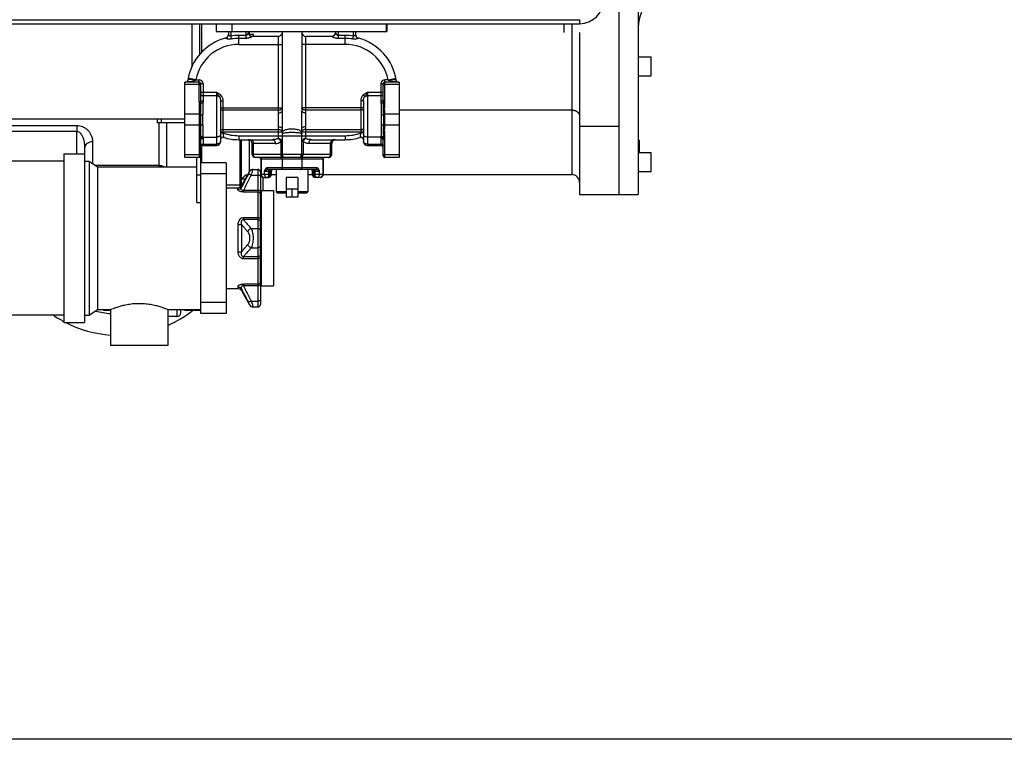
# Model space of a CAD drawing. Header units: millimetres. Extents: x -1960 to 5860, y -1328 to 4132.
# Tile 8 of 32: x 191 to 1430, y -1328 to -422. Entities that reach past the tile are written whole.
import ezdxf

# ---------------------------------------------------------------- set-up
doc = ezdxf.new("R2010")
doc.units = ezdxf.units.MM
doc.layers.add('02___PRT_ALL_AXES', color=7, linetype='Continuous')
doc.layers.add('3_ALL_AXES', color=7, linetype='Continuous')

msp = doc.modelspace()

# ---------------------------------------------------------------- linework, layer by layer
at = {"color": 7, "linetype": 'Continuous'}
for p, q in [((969.5, -308.9), (969.5, -642.4)), ((945.5, -642.4), (945.5, -317.4)), ((-744.4, -422.4), (895.6, -422.4)), ((-744.4, -427.4), (895.6, -427.4)), ((407.6, -481.2), (407.6, -427.4)), ((417.6, -465.7), (417.6, -427.4)), ((419.6, -427.4), (419.6, -463.6)), ((437.9, -427.4), (437.9, -437.4)), ((457.9, -427.4), (457.9, -437.4)), ((651.9, -427.4), (651.9, -437.4)), ((652.9, -427.4), (652.9, -437.4)), ((885.6, -427.4), (885.6, -617.4)), ((895.6, -422.4), (895.6, -427.4)), ((437.9, -437.4), (652.9, -437.4)), ((449.7, -445.7), (449.7, -445.6)), ((453.4, -437.4), (453.4, -440.9)), ((456.4, -437.4), (456.4, -443)), ((456.4, -443), (457, -446.6)), ((475.4, -442.2), (466.4, -442.2)), ((466.4, -453.4), (466.4, -442.2)), ((475.4, -445.9), (466.4, -445.9)), ((475.4, -437.4), (475.4, -445.9)), ((478.4, -437.4), (478.4, -438.5)), ((479.6, -437.4), (479.6, -440.4)), ((515.9, -443.4), (483.4, -443.4)), ((483.4, -443.4), (483.4, -443.5)), ((515.9, -443.4), (515.9, -539.7)), ((520.9, -437.4), (520.9, -537.5)), ((545.9, -437.4), (545.9, -537.5)), ((550.9, -539.7), (550.9, -443.4)), ((583.4, -443.4), (550.9, -443.4)), ((583.4, -443.5), (583.4, -443.4)), ((588.4, -437.4), (588.4, -438.5)), ((591.4, -437.4), (591.4, -442.2)), ((600.4, -442.2), (591.4, -442.2)), ((591.4, -442.2), (591.4, -445.9)), ((600.4, -445.9), (591.4, -445.9)), ((600.4, -453.4), (600.4, -442.2)), ((610.4, -443), (609.8, -446.6)), ((610.4, -437.4), (610.4, -443)), ((613.4, -437.4), (613.4, -440.9)), ((617.1, -445.6), (617.1, -445.7)), ((895.6, -438.4), (895.6, -642.4)), ((466.4, -453.4), (520.9, -453.4)), ((600.4, -453.4), (545.9, -453.4)), ((398.4, -595.9), (398.4, -500.9)), ((416.4, -500.9), (398.4, -500.9)), ((416.4, -504.1), (398.4, -504.1)), ((412.4, -497.9), (402.6, -496)), ((412.4, -497.9), (416.4, -497.9)), ((416.4, -525.5), (416.4, -497.9)), ((418.4, -502.9), (421.4, -502.9)), ((418.4, -502.9), (418.4, -523.3)), ((421.4, -502.9), (421.4, -525.3)), ((645.4, -502.9), (648.4, -502.9)), ((645.4, -502.9), (645.4, -525.3)), ((648.4, -523.3), (648.4, -502.9)), ((650.4, -525.5), (650.4, -497.9)), ((654.4, -497.9), (650.4, -497.9)), ((668.4, -500.9), (650.4, -500.9)), ((668.4, -504.1), (650.4, -504.1)), ((654.4, -497.9), (664.2, -496)), ((668.4, -500.9), (668.4, -595.9)), ((418.4, -513.7), (438.4, -513.7)), ((438.4, -518.1), (421.4, -518.1)), ((438.4, -513.7), (438.4, -580.9)), ((441.7, -519.1), (443.7, -517.2)), ((625.1, -519.1), (623.1, -517.2)), ((628.4, -513.7), (628.4, -580.9)), ((628.4, -513.7), (648.4, -513.7)), ((645.4, -518.1), (628.4, -518.1)), ((443.4, -524.4), (443.4, -575.9)), ((443.4, -524.4), (446.4, -524.4)), ((446.4, -524.4), (446.4, -564.9)), ((620.4, -564.9), (620.4, -524.4)), ((623.4, -524.4), (620.4, -524.4)), ((623.4, -524.4), (623.4, -575.9)), ((416.5, -541.4), (398.4, -541.4)), ((443.4, -533.4), (520.9, -533.4)), ((515.9, -536.4), (446.4, -536.4)), ((623.4, -533.4), (545.9, -533.4)), ((620.4, -536.4), (550.9, -536.4)), ((668.4, -541.4), (650.3, -541.4)), ((668.4, -535.9), (885.6, -535.9)), ((262.6, -556), (32.6, -556)), ((398.4, -547.4), (72.6, -547.4)), ((262.6, -556), (262.6, -563.1)), ((363.6, -547.4), (363.6, -552.4)), ((398.4, -552.4), (363.6, -552.4)), ((365.6, -552.4), (365.6, -607.4)), ((368.6, -547.4), (368.6, -552.4)), ((375.6, -552.4), (375.6, -607.4)), ((416.5, -555.3), (398.4, -555.3)), ((515.9, -557.1), (515.9, -571.9)), ((550.9, -571.9), (550.9, -557.1)), ((668.4, -555.3), (650.3, -555.3)), ((895.6, -556.5), (945.5, -556.5)), ((262.6, -563.1), (32.6, -563.1)), ((262.6, -591.4), (262.6, -563.1)), ((421.4, -570.2), (438.4, -570.2)), ((443.4, -563.4), (520.9, -563.4)), ((443.4, -564.9), (446.4, -564.9)), ((446.4, -560.4), (515.9, -560.4)), ((466.4, -568.4), (600.4, -568.4)), ((466.4, -568.4), (466.4, -573.4)), ((520.9, -559.3), (520.9, -591.9)), ((545.9, -591.9), (545.9, -559.3)), ((545.9, -563.4), (623.4, -563.4)), ((550.9, -560.4), (620.4, -560.4)), ((600.4, -568.4), (600.4, -573.4)), ((623.4, -564.9), (620.4, -564.9)), ((645.4, -570.2), (628.4, -570.2)), ((282.6, -603.5), (282.6, -576)), ((416.4, -571.2), (416.4, -595.9)), ((418.4, -573.6), (418.4, -593.9)), ((419.6, -581.5), (419.6, -602.4)), ((421.4, -571.7), (421.4, -580.9)), ((421.4, -579), (438.4, -579)), ((421.4, -580.9), (438.4, -580.9)), ((466.4, -573.4), (508.8, -573.4)), ((467.6, -573.4), (467.6, -633.3)), ((469.6, -573.4), (469.6, -631.6)), ((479.6, -573.4), (479.6, -614.3)), ((512.4, -578.4), (483.4, -578.4)), ((483.4, -591.9), (483.4, -578.4)), ((484.9, -591.9), (484.9, -578.4)), ((520.9, -575.4), (519.4, -575.4)), ((519.4, -575.4), (519.4, -591.9)), ((547.4, -575.4), (547.4, -591.9)), ((583.4, -578.4), (554.4, -578.4)), ((558, -573.4), (600.4, -573.4)), ((581.9, -591.9), (581.9, -578.4)), ((583.4, -591.9), (583.4, -578.4)), ((628.4, -579), (645.4, -579)), ((628.4, -580.9), (645.4, -580.9)), ((645.4, -571.7), (645.4, -580.9)), ((648.4, -593.9), (648.4, -573.6)), ((650.4, -595.9), (650.4, -571.2)), ((970.5, -574), (970.5, -589.5)), ((272.6, -600.5), (272.6, -583.1)), ((416.4, -592.6), (398.4, -592.6)), ((418.6, -792.4), (418.6, -582.9)), ((583.4, -591.9), (483.4, -591.9)), ((668.4, -592.6), (650.4, -592.6)), ((285.9, -605.7), (365.6, -605.7)), ((288.5, -607.4), (288.5, -787.4)), ((288.5, -607.4), (413.6, -607.4)), ((416.4, -595.9), (398.4, -595.9)), ((413.6, -652.4), (413.6, -595.9)), ((450.6, -602.4), (418.6, -602.4)), ((450.6, -602.4), (450.6, -792.4)), ((579.4, -595.9), (487.4, -595.9)), ((572.8, -597.9), (494, -597.9)), ((494, -597.9), (494, -616.9)), ((494.7, -597.9), (494.7, -616.9)), ((521.1, -597.9), (521.1, -608.9)), ((545.7, -597.9), (545.7, -608.9)), ((572.1, -597.9), (572.1, -616.9)), ((572.8, -597.9), (572.8, -616.9)), ((668.4, -595.9), (650.4, -595.9)), ((413.6, -617.7), (418.6, -617.7)), ((450.6, -616.4), (418.6, -616.4)), ((469.7, -631.4), (480.1, -613.4)), ((482.1, -617.9), (490.6, -617.9)), ((484.5, -610.9), (490.6, -610.9)), ((490.6, -610.9), (490.6, -783.9)), ((493.6, -613.9), (493.6, -640.5)), ((493.6, -617.4), (494, -617.4)), ((494, -616.9), (507.7, -616.9)), ((498.7, -612.9), (507.7, -612.9)), ((498.7, -616.9), (498.7, -612.9)), ((564.8, -608.9), (502, -608.9)), ((513.4, -610.9), (503.6, -610.9)), ((504.3, -616.9), (504.3, -612.9)), ((506, -616.9), (506, -612.9)), ((507.6, -617.4), (513.4, -617.4)), ((507.7, -616.9), (507.7, -612.9)), ((507.9, -612), (507.9, -612)), ((508.6, -611), (508.6, -610.9)), ((563.2, -610.9), (553.4, -610.9)), ((553.4, -617.4), (559.2, -617.4)), ((558.1, -610.9), (558.2, -611)), ((558.2, -611), (558.6, -611.3)), ((558.6, -611.3), (558.9, -612)), ((558.9, -612), (558.9, -612)), ((559.1, -612.9), (568.1, -612.9)), ((559.1, -616.9), (559.1, -612.9)), ((559.1, -616.9), (572.8, -616.9)), ((560.9, -616.9), (560.9, -612.9)), ((562.5, -616.9), (562.5, -612.9)), ((568.1, -616.9), (568.1, -612.9)), ((572.7, -617.4), (885.6, -617.4)), ((450.6, -630.4), (467.6, -630.4)), ((469.7, -633.8), (469.7, -631.4)), ((496.6, -620.6), (496.6, -637.4)), ((498, -620.9), (503.7, -620.9)), ((525.9, -620.9), (525.9, -645.9)), ((540.9, -620.9), (525.9, -620.9)), ((540.9, -620.9), (540.9, -645.9)), ((568.8, -620.9), (563.1, -620.9)), ((465.4, -636.2), (465.4, -633.9)), ((490.6, -637.2), (472.5, -637.2)), ((472.5, -637.2), (472.5, -639.3)), ((490.6, -639.3), (472.5, -639.3)), ((493.6, -641.4), (493.5, -641.7)), ((493.5, -641.7), (493.5, -672.8)), ((494.6, -641.9), (494.5, -642.2)), ((494.5, -642.2), (494.5, -642.5)), ((494.5, -642.5), (494.5, -673.2)), ((494.6, -637.4), (494.6, -641.5)), ((525.9, -638.9), (513.4, -638.9)), ((515.4, -640.9), (513.4, -638.9)), ((525.9, -640.9), (515.4, -640.9)), ((540.9, -635.9), (525.9, -635.9)), ((533.4, -635.9), (533.4, -645.9)), ((553.4, -638.9), (540.9, -638.9)), ((551.4, -640.9), (540.9, -640.9)), ((551.4, -640.9), (553.4, -638.9)), ((895.6, -642.4), (945.5, -642.4)), ((413.6, -652.4), (418.6, -652.4)), ((540.9, -645.9), (525.9, -645.9)), ((465.4, -680.5), (465.4, -714.3)), ((469.7, -679.8), (469.7, -715)), ((490.6, -671.8), (472.5, -671.8)), ((472.5, -671.8), (472.5, -674.1)), ((490.6, -674.1), (472.5, -674.1)), ((493.5, -672.8), (493.6, -674.1)), ((493.6, -719.6), (493.6, -675.2)), ((494.1, -675.5), (494.6, -675.6)), ((494.5, -673.2), (494.5, -673.8)), ((494.6, -675.6), (494.6, -719.2)), ((482.1, -685.3), (490.6, -685.3)), ((482.1, -709.5), (490.6, -709.5)), ((472.5, -720.6), (490.6, -720.6)), ((472.5, -723), (472.5, -720.6)), ((472.5, -723), (490.6, -723)), ((493.5, -721.9), (493.5, -753.1)), ((493.6, -719.6), (493.6, -720.5)), ((493.6, -720.5), (493.6, -721.2)), ((494.1, -719.2), (494.6, -719.2)), ((494.5, -721.6), (494.5, -752.3)), ((490.6, -755.5), (472.5, -755.5)), ((472.5, -755.5), (472.5, -757.6)), ((493.6, -753.9), (493.6, -754.2)), ((493.6, -754.2), (493.6, -780.9)), ((494.6, -753.1), (494.6, -753.3)), ((494.6, -753.3), (494.6, -757.4)), ((465.4, -758.6), (465.4, -760.9)), ((469.7, -761), (469.7, -763.4)), ((469.7, -763.4), (480.1, -781.4)), ((490.6, -757.6), (472.5, -757.6)), ((450.6, -778.4), (418.6, -778.4)), ((482.1, -776.9), (490.6, -776.9)), ((288.5, -787.4), (305.1, -787.4)), ((296.6, -788.4), (296.6, -787.4)), ((377.1, -787.4), (418.6, -787.4)), ((388.6, -787.4), (388.6, -796)), ((393.6, -791), (393.6, -787.4)), ((400.1, -787.4), (400.1, -788.4)), ((450.6, -792.4), (418.6, -792.4)), ((484.5, -783.9), (490.6, -783.9)), ((388.6, -796), (377.1, -796)), ((5860, -1328.2), (-1960, -1328.2))]:
    msp.add_line(p, q, dxfattribs=at)
at = {"color": 2, "linetype": 'Continuous'}
msp.add_line((970.5, -574), (969.5, -574), dxfattribs=at)
at = {"color": 7, "linetype": 'Continuous'}
for points in [[(507.9, -612), (508.2, -611.3), (508.6, -611)], [(493.6, -640.5), (493.6, -640.8), (493.6, -641.4)], [(494.6, -641.5), (494.6, -641.7), (494.6, -641.9)], [(493.5, -672.8), (493.7, -673), (494.1, -673.2), (494.5, -673.2)], [(493.6, -675.2), (493.7, -675.4), (494.1, -675.5)], [(493.5, -721.9), (493.7, -721.7), (494.1, -721.6), (494.5, -721.6)], [(493.6, -719.5), (493.7, -719.3), (494.1, -719.2)], [(493.5, -753.1), (493.6, -753.4), (493.6, -753.9)], [(494.5, -752.3), (494.5, -752.6), (494.6, -752.8), (494.6, -753.1)]]:
    msp.add_lwpolyline(points, dxfattribs=at)
for centre, radius, start, end in [((1019.5, -432.4), 50, 90, 180), ((895.6, -397.4), 30, 270, 0), ((466.4, -508.4), 65, 104.9006, 171.1173), ((448.4, -440.7), 5, 284.8984, 358.4247), ((466.4, -508.4), 66.2, 90, 98.6907), ((466.4, -508.4), 62.5, 90, 98.6908), ((483.4, -438.4), 5, 181.5218, 270), ((515.9, -438.4), 5, 270, 342.0001), ((550.9, -438.4), 5, 180, 270), ((583.4, -438.4), 5, 270, 358.4782), ((600.4, -508.4), 66.2, 81.3094, 90), ((600.4, -508.4), 62.5, 81.3092, 90), ((618.4, -440.7), 5, 181.5741, 255.0994), ((600.4, -508.4), 65, 8.8827, 75.0994), ((466.4, -508.4), 55, 90, 168.9942), ((600.4, -508.4), 55, 11.0058, 90), ((399.2, -497.9), 3, 276.0932, 351.1173), ((416.4, -502.9), 5, 0, 90), ((416.4, -502.9), 2, 0, 90), ((650.4, -502.9), 5, 90, 180), ((650.4, -502.9), 2, 90, 180), ((667.6, -497.9), 3, 188.8827, 263.8783), ((244.4, -548.4), 176.8, 357.9848, 2.0155), ((822.4, -548.4), 176.8, 177.9845, 182.0151), ((378.7, -572.5), 42.7, 3.1672, 4.5708), ((390, -571.7), 31.4, 359.9904, 2.8566), ((466.4, -508.4), 60, 250.529, 270), ((534.6, -568.4), 13.7, 170.6085, 175.889), ((525.9, -568.4), 5, 157.9819, 180), ((534.9, -568.4), 14, 175.881, 180.0017), ((534, -568.2), 13.1, 163.9299, 170.6271), ((540.9, -568.4), 5, 0, 22.02), ((532.1, -568.4), 13.8, 4.077, 6.5572), ((531.9, -568.4), 14, 359.9983, 4.076), ((600.4, -508.4), 60, 270, 289.471), ((688.1, -572.5), 42.7, 175.4291, 176.8329), ((676.9, -571.7), 31.5, 177.1443, 180.0087), ((277.6, -574.5), 140.8, 1.0772, 1.5734), ((325.9, -573.6), 92.5, 359.9985, 1.0535), ((421.4, -583.9), 3, 90, 180), ((438.4, -575.9), 5, 270, 0), ((446.4, -573.4), 3, 72.8909, 180), ((466.4, -508.4), 65, 252.8954, 270), ((478.4, -578.4), 5, 0, 90), ((512.4, -568.4), 10, 269.9995, 315.005), ((588.4, -578.4), 5, 90, 180), ((600.4, -508.4), 65, 270, 287.1046), ((620.4, -573.4), 3, 359.9942, 107.1063), ((628.4, -575.9), 5, 180, 270), ((645.4, -583.9), 3, 0, 90), ((789.2, -574.5), 140.8, 178.4265, 178.9228), ((740.9, -573.6), 92.5, 178.9465, 180.0015), ((416.4, -593.9), 2, 270, 0), ((487.4, -591.9), 4, 180, 270), ((524.9, -591.9), 4, 180, 270), ((541.9, -591.9), 4, 270, 0), ((579.4, -591.9), 4, 270, 0), ((650.4, -593.9), 2, 180, 270), ((492, -597.9), 2, 0, 67.5002), ((574.8, -597.9), 2, 112.4998, 180), ((479.6, -627.4), 10, 100.6872, 153.2498), ((484.5, -615.9), 5, 90, 150), ((490.6, -613.9), 3, 359.9958, 90), ((498, -616.9), 3.99, 179.9919, 186.4649), ((498, -616.9), 4, 186.4622, 270), ((503.7, -616.9), 4, 270.0002, 359.9996), ((509.7, -612.9), 2, 152.3265, 180), ((560.3, -611.3), 1.5, 203.3422, 207.5434), ((557.1, -612.9), 2, 0, 27.5837), ((563.1, -616.9), 4, 179.9995, 270.0002), ((568.8, -616.9), 4, 270.0002, 359.9996), ((885.6, -627.4), 10, 0, 90), ((465.4, -628.9), 5, 270, 329.9978), ((494.6, -636.4), 1, 209.9985, 270), ((486.3, -674.6), 8.23, 355.8233, 357.2063), ((487.7, -674.7), 6.82, 352.7787, 355.8621), ((512.5, -721.2), 18.9, 179.9612, 181.11), ((507.4, -721.3), 13.9, 181.1143, 182.5901), ((465.4, -765.9), 5, 30.0016, 90), ((494.6, -758.4), 1, 90, 150.0015), ((490.6, -780.9), 3, 270, 0.0042), ((316.6, -669.9), 123, 255.7318, 264.6241), ((388.6, -791), 5, 270, 0), ((400.1, -783.4), 5, 233.768, 270), ((484.5, -778.9), 5, 210, 270)]:
    msp.add_arc(centre, radius, start, end, dxfattribs=at)
msp.add_ellipse((885.6, -438.4), major_axis=(0, 78.7), ratio=0.126999, start_param=1.43002, end_param=1.570796, dxfattribs=at)
for points, start_tangent, end_tangent in [([(453.4, -440.9), (453.1, -442.5), (452.4, -443.9), (451.2, -445), (449.7, -445.7)], (0.000001, -1), (-0.967452, -0.253053)), ([(457, -446.6), (455.6, -446.8), (454.2, -446.8), (452.8, -446.7), (451.5, -446.4), (450.4, -446.1), (449.7, -445.7)], (-0.988618, -0.150448), (0.097761, 0.99521)), ([(456.4, -443), (455.9, -443.1), (455.3, -443), (454.7, -442.7), (454.2, -442.2), (453.7, -441.6), (453.4, -440.9)], (-0.926028, -0.377456), (0.000181, 1)), ([(478.3, -438.9), (478.1, -439.4), (477.7, -440.2), (477.2, -441), (476.6, -441.7), (476, -442.1), (475.4, -442.2)], (-0.292743, -0.956191), (-0.999999, -0.001431)), ([(483.4, -443.5), (482.6, -444.1), (481.5, -444.6), (480.1, -445.1), (478.5, -445.6), (476.9, -445.8), (475.4, -445.9)], (-0.000412, -1), (-0.999999, -0.001317)), ([(478.4, -438.5), (478.3, -438.9)], (-0.000117, -1), (-0.292743, -0.956191)), ([(478.4, -438.5), (478.7, -440), (479.4, -441.4), (480.5, -442.5), (481.9, -443.2), (483.4, -443.5)], (0, -1), (1, 0.000002)), ([(588.4, -438.5), (588.2, -440), (587.5, -441.4), (586.3, -442.5), (585, -443.2), (583.4, -443.5)], (0, -1), (-1, 0)), ([(591.4, -445.9), (590.1, -445.9), (588.8, -445.7), (587.4, -445.4), (586.1, -444.9), (584.9, -444.4), (584.1, -444), (583.4, -443.5)], (-1, 0.000477), (-0.0002, 1)), ([(591.4, -442.2), (590.9, -442.1), (590.4, -441.8), (589.9, -441.3), (589.4, -440.7), (589, -440), (588.7, -439.3), (588.4, -438.5)], (-1, 0.000537), (-0.000143, 1)), ([(617.1, -445.7), (616.4, -446.1), (615.3, -446.4), (614, -446.7), (612.6, -446.8), (611.2, -446.8), (609.8, -446.6)], (0.096177, -0.995364), (-0.988646, 0.150262)), ([(613.3, -441.2), (613.1, -441.6), (612.6, -442.2), (612.1, -442.7), (611.5, -443), (611, -443.1), (610.4, -443)], (-0.375326, -0.926893), (-0.926455, 0.376406)), ([(613.4, -440.9), (613.3, -441.2)], (0.000038, -1), (-0.375326, -0.926893)), ([(613.4, -440.9), (613.7, -442.5), (614.4, -443.9), (615.6, -445), (617.1, -445.7)], (0, -1), (0.967452, -0.253055)), ([(412.1, -498.3), (411.7, -498.7), (411.2, -499), (410.6, -499.3), (409.8, -499.6), (408.9, -499.9), (407.9, -500.1), (406.8, -500.3), (405.5, -500.5), (404.2, -500.7), (402.7, -500.8), (401, -500.8), (399.5, -500.9)], (-0.535439, -0.844574), (-0.999981, -0.00609)), ([(412.1, -498.3), (408.3, -497.9), (405.2, -497.7), (403, -497.9), (402.4, -498.1), (402.2, -498.3)], (-0.988561, 0.15082), (-0.155066, -0.987904)), ([(412.4, -497.9), (412.1, -498.3)], (-0.643886, -0.765122), (-0.561323, -0.827597)), ([(418.4, -504.8), (417.8, -504.3), (417.2, -504.2), (416.4, -504.1)], (0, 1), (-1, 0)), ([(648.4, -504.8), (649, -504.3), (649.6, -504.2), (650.4, -504.1)], (0, 1), (1, 0)), ([(654.7, -498.3), (654.4, -497.9)], (-0.561282, 0.827625), (-0.643045, 0.765828)), ([(654.7, -498.3), (658.5, -497.9), (661.7, -497.7), (663.8, -497.9), (664.4, -498.1), (664.6, -498.3)], (0.988562, 0.150818), (0.154761, -0.987952)), ([(667.3, -500.9), (665.6, -500.8), (663.9, -500.8), (662.3, -500.6), (660.8, -500.4), (659.5, -500.2), (658.3, -500), (657.3, -499.7), (656.4, -499.4), (655.7, -499.1), (655.1, -498.7), (654.7, -498.3)], (-0.999981, 0.006229), (-0.521168, 0.853454)), ([(418.4, -515.5), (418.6, -516.3), (419, -517), (419.6, -517.6), (420.5, -517.9), (421.4, -518.1)], (0, -1), (1, 0)), ([(438.4, -513.7), (439.2, -515.4), (440.1, -516.9), (441, -518.1), (441.7, -519.1)], (0.413709, -0.910409), (0.580786, -0.814057)), ([(438.4, -513.7), (439.7, -514.4), (441.2, -515.2), (442.5, -516.2), (443.7, -517.2)], (0.894577, -0.446914), (0.700446, -0.713706)), ([(438.4, -518.1), (439.6, -518.2), (440.7, -518.6), (441.7, -519.1)], (1, 0), (0.794719, -0.606977)), ([(441.7, -519.1), (442.4, -520.1), (442.9, -521.3), (443.3, -522.7), (443.4, -524.4)], (0.657602, -0.753366), (-0.000004, -1)), ([(443.7, -517.2), (444.8, -518.6), (445.6, -520.2), (446.2, -522.2), (446.4, -524.4)], (0.700605, -0.713549), (-0.000028, -1)), ([(620.4, -524.4), (620.6, -522.2), (621.2, -520.2), (622, -518.6), (623.1, -517.2)], (-0.000034, 1), (0.700605, 0.713549)), ([(623.1, -517.2), (624.3, -516.2), (625.6, -515.2), (627, -514.4), (628.4, -513.7)], (0.700449, 0.713702), (0.894501, 0.447067)), ([(623.4, -524.4), (623.5, -522.7), (623.9, -521.3), (624.4, -520.1), (625.1, -519.1)], (-0.000005, 1), (0.657603, 0.753365)), ([(625.1, -519.1), (625.8, -518.2), (626.7, -516.9), (627.5, -515.4), (628.4, -513.7)], (0.580873, 0.813994), (0.410154, 0.912016)), ([(625.1, -519.1), (626.1, -518.6), (627.2, -518.2), (628.4, -518.1)], (0.794719, 0.606977), (1, 0)), ([(645.4, -518.1), (646.3, -517.9), (647.2, -517.6), (647.8, -517), (648.3, -516.3), (648.4, -515.5)], (1, 0), (0, 1)), ([(418.4, -526.1), (417.7, -525.7), (417.1, -525.6), (416.4, -525.5)], (-0.521598, 0.853192), (-1, 0)), ([(416.4, -525.5), (416.4, -527.5), (416.5, -529.5), (416.6, -531.5), (416.7, -533.6), (416.7, -536), (416.6, -538.6), (416.5, -541.4)], (0.000057, -1), (-0.044939, -0.99899)), ([(418.4, -526.1), (418.4, -530), (418.4, -533.4), (418.4, -536.5), (418.4, -539.3), (418.4, -541.9)], (-0.02548, -0.999675), (-0.013259, -0.999912)), ([(418.4, -523.3), (418.4, -524.2), (418.4, -525.1), (418.4, -526.1)], (0, -1), (-0.027106, -0.999633)), ([(418.4, -523.3), (418.6, -524.1), (419.3, -524.7), (420.3, -525.1), (421.4, -525.3)], (0, -1), (1, 0)), ([(418.4, -526.1), (418.7, -526.7), (419.4, -527.2), (420.3, -527.5), (421.3, -527.6)], (0.320935, -0.947101), (0.998893, -0.047051)), ([(421.3, -527.6), (421.1, -530.9), (421, -534), (421, -537), (421.1, -539.7), (421.1, -542.2)], (-0.078781, -0.996892), (0.034517, -0.999404)), ([(421.4, -525.3), (421.4, -526), (421.4, -526.8), (421.3, -527.6)], (0.000003, -1), (-0.078605, -0.996906)), ([(645.4, -525.3), (646.6, -525.1), (647.5, -524.7), (648.2, -524.1), (648.4, -523.3)], (1, 0), (0, 1)), ([(645.4, -525.3), (645.4, -525.8), (645.4, -526.3), (645.5, -526.8), (645.5, -527.3), (645.5, -527.6)], (0.000005, -1), (0.078599, -0.996906)), ([(645.5, -527.6), (646.5, -527.5), (647.4, -527.2), (648.1, -526.7), (648.4, -526.1)], (0.998892, 0.047069), (0.320931, 0.947103)), ([(645.5, -527.6), (645.6, -528.7), (645.6, -529.8), (645.7, -531), (645.7, -532.4), (645.8, -534), (645.8, -535.7), (645.8, -537.7), (645.7, -539.8), (645.7, -542.2)], (0.078614, -0.996905), (-0.034518, -0.999404)), ([(648.4, -523.3), (648.4, -524), (648.4, -524.6), (648.4, -525.1), (648.4, -525.6), (648.4, -526.1)], (0.000001, -1), (0.027105, -0.999633)), ([(648.4, -526.1), (649.1, -525.7), (649.7, -525.6), (650.4, -525.5)], (0.521599, 0.853191), (1, 0)), ([(648.4, -526.1), (648.5, -527.3), (648.5, -528.6), (648.4, -530.1), (648.4, -531.6), (648.4, -533.3), (648.4, -535.2), (648.4, -537.2), (648.4, -539.5), (648.5, -541.9)], (0.025399, -0.999677), (0.013255, -0.999912)), ([(650.3, -541.4), (650.2, -538.6), (650.1, -536), (650.1, -533.6), (650.2, -531.4), (650.3, -529.4), (650.4, -527.5), (650.4, -525.5)], (-0.044928, 0.99899), (0.000005, 1)), ([(416.5, -541.4), (416.4, -544.8), (416.4, -548.4), (416.4, -551.9), (416.5, -555.3)], (-0.040833, -0.999166), (0.040821, -0.999166)), ([(418.4, -541.9), (417.9, -541.7), (417.3, -541.5), (416.5, -541.4)], (-0.749545, 0.661953), (-0.999215, 0.039619)), ([(418.4, -541.9), (418.3, -546.2), (418.3, -550.6), (418.4, -554.8)], (-0.012584, -0.999921), (0.012554, -0.999921)), ([(418.4, -541.9), (419, -542.1), (420, -542.2), (421.1, -542.2)], (0.929074, -0.369894), (0.999531, 0.030626)), ([(443.4, -534.6), (443.6, -535.1), (444, -535.6), (444.6, -536), (445.5, -536.3), (446.4, -536.4)], (0, -1), (1, 0)), ([(515.9, -536.4), (517.4, -536.2), (518.8, -535.8), (519.9, -535.1), (520.7, -534.3), (520.9, -533.4)], (1, 0), (0, 1)), ([(515.9, -539.7), (517.5, -539.6), (518.8, -539.2), (519.9, -538.8), (520.7, -538.2), (520.9, -537.5)], (1, -0.000011), (0, 1)), ([(515.9, -539.7), (516, -543), (516.1, -546.6), (516.1, -550.2), (516, -553.7), (515.9, -557.1)], (-0.000172, -1), (0.000173, -1)), ([(520.9, -537.5), (521, -541.7), (521, -546.1), (521, -550.6), (521, -555.1), (520.9, -559.3)], (-0.000022, -1), (0.000022, -1)), ([(545.9, -559.3), (545.8, -554), (545.8, -548.4), (545.8, -542.8), (545.9, -537.5)], (-0.000015, 1), (0.000016, 1)), ([(550.9, -536.4), (549.4, -536.2), (548, -535.8), (546.9, -535.1), (546.2, -534.3), (545.9, -533.4)], (-1, 0), (0, 1)), ([(550.9, -539.7), (549.4, -539.6), (548, -539.2), (546.9, -538.8), (546.2, -538.2), (545.9, -537.5)], (-1, 0), (0, 1)), ([(550.9, -557.1), (550.8, -552.9), (550.7, -548.4), (550.8, -543.9), (550.9, -539.7)], (-0.000038, 1), (0.000038, 1)), ([(623.4, -534.6), (623.3, -535.1), (622.8, -535.6), (622.2, -536), (621.3, -536.3), (620.4, -536.4)], (0, -1), (-1, 0)), ([(645.7, -542.2), (646.8, -542.2), (647.8, -542.1), (648.5, -541.9)], (0.999531, -0.030619), (0.929084, 0.369869)), ([(648.5, -541.9), (648.9, -541.7), (649.5, -541.5), (650.3, -541.4)], (0.749543, 0.661955), (0.999216, 0.039602)), ([(648.5, -541.9), (648.5, -546.2), (648.5, -550.6), (648.5, -554.8)], (0.012565, -0.999921), (-0.012562, -0.999921)), ([(650.3, -555.3), (650.4, -551.9), (650.4, -548.4), (650.4, -544.8), (650.3, -541.4)], (0.040821, 0.999166), (-0.040833, 0.999166)), ([(885.6, -535.9), (886.6, -536), (887.5, -536.1), (888.4, -536.2), (889.3, -536.5), (890.1, -536.8), (890.9, -537.2), (891.7, -537.6), (892.4, -538.1), (893, -538.6), (893.6, -539.2), (894.2, -539.8), (894.6, -540.5), (895, -541.2), (895.3, -541.9), (895.5, -542.7), (895.6, -543.4), (895.6, -544.2)], (1, 0), (0, -1)), ([(282.6, -576), (282.1, -571.6), (280.7, -567.6), (278.7, -564.2), (276.1, -561.3), (273, -559), (269.6, -557.3), (266.1, -556.3), (262.6, -556)], (0.000066, 1), (-1, 0.00035)), ([(416.5, -555.3), (416.6, -557.8), (416.7, -560), (416.7, -562.1), (416.7, -564), (416.6, -565.7), (416.5, -567.3), (416.5, -568.7), (416.4, -570), (416.4, -571.2)], (0.044971, -0.998988), (-0.00001, -1)), ([(418.4, -554.8), (417.9, -555.1), (417.3, -555.3), (416.5, -555.3)], (-0.749546, -0.661952), (-0.999216, -0.039593)), ([(418.4, -554.8), (418.4, -558.3), (418.4, -562), (418.4, -566.2), (418.4, -570.7)], (0.01325, -0.999912), (0.025533, -0.999674)), ([(418.4, -554.8), (419, -554.7), (420, -554.6), (421.1, -554.6)], (0.929038, 0.369983), (0.999527, -0.030752)), ([(421.1, -554.6), (421, -557.9), (421, -561.5), (421.1, -565.3), (421.3, -569.1)], (-0.034544, -0.999403), (0.078855, -0.996886)), ([(515.9, -557.1), (517.5, -557.2), (518.8, -557.5), (519.9, -558), (520.7, -558.6), (520.9, -559.3)], (1, 0), (0, -1)), ([(550.9, -557.1), (549.4, -557.2), (548, -557.5), (546.9, -558), (546.2, -558.6), (545.9, -559.3)], (-1, 0.000016), (0, -1)), ([(645.7, -554.6), (645.8, -557.2), (645.8, -559.5), (645.8, -561.6), (645.8, -563.5), (645.7, -565.2), (645.7, -566.6), (645.6, -567.9), (645.5, -569.1)], (0.034516, -0.999404), (-0.078624, -0.996904)), ([(645.7, -554.6), (646.8, -554.6), (647.8, -554.7), (648.5, -554.8)], (0.999527, 0.030752), (0.929038, -0.369986)), ([(648.5, -554.8), (648.4, -557.6), (648.4, -560), (648.4, -562.2), (648.4, -564.2), (648.4, -566), (648.5, -567.7), (648.5, -569.2), (648.4, -570.7)], (-0.013265, -0.999912), (-0.025399, -0.999677)), ([(648.5, -554.8), (648.9, -555.1), (649.5, -555.3), (650.3, -555.3)], (0.749543, -0.661955), (0.999215, -0.039606)), ([(650.4, -571.2), (650.4, -570), (650.4, -568.7), (650.3, -567.3), (650.2, -565.7), (650.2, -564), (650.1, -562.1), (650.1, -560), (650.2, -557.8), (650.3, -555.3)], (-0.00001, 1), (0.044971, 0.998988)), ([(272.6, -583.1), (272.3, -578.6), (271.6, -574.7), (270.6, -571.2), (269.3, -568.3), (267.8, -566), (266.1, -564.4), (264.3, -563.4), (262.6, -563.1)], (0.000016, 1), (-1, 0.000269)), ([(418.4, -570.7), (418.7, -570.1), (419.4, -569.6), (420.3, -569.3), (421.3, -569.1)], (0.320937, 0.9471), (0.998891, 0.047078)), ([(418.4, -571.9), (418.7, -571.2), (419.4, -570.7), (420.3, -570.3), (421.4, -570.2)], (0.187317, 0.982299), (0.999532, 0.030576)), ([(443.4, -567), (443.2, -568), (442.5, -568.9), (441.3, -569.6), (440, -570), (438.4, -570.2)], (0, -1), (-1, 0)), ([(443.4, -562.2), (443.6, -561.6), (444, -561.1), (444.6, -560.7), (445.5, -560.5), (446.4, -560.4)], (0, 1), (1, 0)), ([(446.4, -564.9), (446.7, -566.4), (446.9, -567.8), (447.1, -569), (447.2, -569.8), (447.3, -570.5)], (0.174202, -0.98471), (0.140977, -0.990013)), ([(515.9, -560.4), (517.4, -560.5), (518.8, -561), (519.9, -561.6), (520.7, -562.5), (520.9, -563.4)], (1, 0), (0, -1)), ([(521.3, -566.5), (521.7, -565.8), (522.6, -565.2), (524.2, -564.7), (526.4, -564.4), (529, -564.2), (532, -564.1), (535, -564.1), (538, -564.2), (540.6, -564.4), (542.8, -564.7), (544.2, -565.2), (545.1, -565.8), (545.5, -566.5)], (0.375055, 0.927002), (0.374947, -0.927046)), ([(521.3, -566.5), (521.4, -565.9), (521.5, -565.3), (521.4, -564.6)], (0.37525, 0.926924), (-0.196891, 0.980425)), ([(521.4, -564.6), (522, -563.2), (523.1, -562), (524.7, -561.1), (526.9, -560.4), (529.5, -559.9), (532.1, -559.7), (534.9, -559.7), (537.5, -560), (540, -560.4), (542.2, -561.1), (543.8, -562.1), (544.8, -563.2), (545.4, -564.6)], (0.275779, 0.961221), (0.276102, -0.961128)), ([(545.5, -566.5), (545.4, -565.9), (545.3, -565.3), (545.4, -564.6)], (-0.374935, 0.927051), (0.197852, 0.980232)), ([(545.4, -564.6), (545.6, -565.4), (545.7, -566.1), (545.8, -566.8)], (0.27754, -0.960714), (0.114236, -0.993454)), ([(550.9, -560.4), (549.4, -560.5), (548, -561), (546.9, -561.6), (546.2, -562.5), (545.9, -563.4)], (-1, 0), (0, -1)), ([(619.5, -570.5), (619.6, -569.8), (619.8, -569), (619.9, -567.8), (620.1, -566.4), (620.4, -564.9)], (0.140978, 0.990013), (0.174202, 0.98471)), ([(623.4, -562.2), (623.3, -561.6), (622.8, -561.1), (622.2, -560.7), (621.3, -560.5), (620.4, -560.4)], (0, 1), (-1, 0)), ([(628.4, -570.2), (626.9, -570), (625.5, -569.6), (624.4, -568.9), (623.7, -568), (623.4, -567)], (-1, 0), (0, 1)), ([(645.4, -570.2), (646.5, -570.3), (647.4, -570.7), (648.1, -571.2), (648.4, -571.9)], (0.999533, -0.030572), (0.187319, -0.982299)), ([(645.5, -569.1), (646.5, -569.3), (647.4, -569.6), (648.1, -570.1), (648.4, -570.7)], (0.998891, -0.047078), (0.320937, -0.9471)), ([(282.6, -576), (278.7, -576.6), (275.5, -578.1), (273.3, -580.4), (272.6, -583.1)], (-1, 0), (0, -1)), ([(418.4, -570.7), (417.7, -571.1), (417.1, -571.2), (416.4, -571.2)], (-0.521599, -0.853191), (-1, 0)), ([(418.4, -573.6), (418.6, -572.9), (419.3, -572.3), (420.3, -571.9), (421.4, -571.7)], (0, 1), (1, 0)), ([(418.4, -580.9), (418.6, -580.3), (419, -579.8), (419.6, -579.3), (420.5, -579.1), (421.4, -579)], (0, 1), (1, 0)), ([(443.4, -575.9), (443.2, -576.8), (442.5, -577.7), (441.3, -578.4), (439.9, -578.8), (438.4, -579)], (0, -1), (-1, 0)), ([(481.3, -573.4), (482.4, -573.6), (483.4, -574.3), (484.2, -575.4), (484.7, -576.8), (484.9, -578.4)], (1, 0), (0, -1)), ([(515.9, -571.9), (514.5, -572.5), (512.8, -573), (510.9, -573.3), (508.8, -573.4)], (-0.894352, -0.447364), (-1, 0.000001)), ([(508.8, -573.4), (509.9, -573.6), (510.9, -574.3), (511.7, -575.4), (512.2, -576.8), (512.4, -578.4)], (1, 0), (0, -1)), ([(515.9, -571.9), (517.4, -572.1), (518.8, -572.6), (519.9, -573.4), (520.7, -574.4), (520.9, -575.4)], (1, 0), (0, -1)), ([(515.9, -571.9), (517.3, -572.8), (518.5, -574.1), (519.4, -575.4)], (0.901436, -0.432911), (0.471449, -0.881893)), ([(550.9, -571.9), (549.4, -572.1), (548, -572.6), (546.9, -573.4), (546.2, -574.4), (545.9, -575.4)], (-1, 0), (0, -1)), ([(547.4, -575.4), (546.6, -575.5), (545.9, -575.4)], (-1, 0), (-0.999948, 0.01021)), ([(550.9, -571.9), (549.5, -572.8), (548.3, -574.1), (547.4, -575.4)], (-0.901436, -0.432912), (-0.471448, -0.881894)), ([(554.4, -578.4), (552.3, -578.2), (550.5, -577.5), (548.8, -576.6), (547.4, -575.4)], (-1, -0.000057), (-0.706991, 0.707222)), ([(558, -573.4), (555.9, -573.3), (554, -573), (552.3, -572.5), (550.9, -571.9)], (-1, 0), (-0.894342, 0.447384)), ([(558, -573.4), (556.9, -573.6), (555.9, -574.3), (555.1, -575.4), (554.6, -576.8), (554.4, -578.4)], (-1, 0), (0, -1)), ([(585.5, -573.4), (584.4, -573.6), (583.4, -574.3), (582.6, -575.4), (582.1, -576.8), (581.9, -578.4)], (-1, 0), (0, -1)), ([(628.4, -579), (626.9, -578.8), (625.5, -578.4), (624.4, -577.7), (623.7, -576.8), (623.4, -575.9)], (-1, 0), (0, 1)), ([(645.4, -571.7), (646.6, -571.9), (647.5, -572.3), (648.2, -572.9), (648.4, -573.6)], (1, 0), (0, -1)), ([(645.4, -579), (646.3, -579.1), (647.2, -579.3), (647.8, -579.8), (648.3, -580.3), (648.4, -580.9)], (1, 0), (0, -1)), ([(648.4, -570.7), (649.1, -571.1), (649.7, -571.2), (650.4, -571.2)], (0.521599, -0.853191), (1, 0)), ([(418.4, -591.9), (417.8, -592.4), (417.2, -592.6), (416.4, -592.6)], (0, -1), (-1, 0)), ([(486.8, -595.7), (486, -595.1), (485.4, -594.2), (485, -593.1), (484.9, -591.9)], (-0.909753, 0.415149), (0, 1)), ([(522.3, -595.9), (521.4, -595.7), (520.6, -595.1), (520, -594.2), (519.6, -593.1), (519.4, -591.9)], (-1, 0), (0, 1)), ([(544.5, -595.9), (545.4, -595.7), (546.2, -595.1), (546.8, -594.2), (547.2, -593.1), (547.4, -591.9)], (1, 0), (0, 1)), ([(580, -595.7), (580.8, -595.1), (581.4, -594.2), (581.8, -593.1), (581.9, -591.9)], (0.909753, 0.415149), (0, 1)), ([(648.4, -591.9), (649, -592.4), (649.6, -592.6), (650.4, -592.6)], (0, -1), (1, 0)), ([(365.6, -605.7), (368.7, -606), (371.5, -607), (372, -607.3)], (1, 0), (0.860006, -0.510284)), ([(487.7, -595.9), (486.8, -595.7)], (-1, 0), (-0.909753, 0.415149)), ([(493.1, -595.9), (493.7, -596), (494.3, -596.5), (494.6, -597.1), (494.7, -597.9)], (1, 0), (0, -1)), ([(519.5, -595.9), (520.1, -596), (520.6, -596.5), (521, -597.1), (521.1, -597.9)], (1, 0), (0, -1)), ([(547.3, -595.9), (546.7, -596), (546.2, -596.5), (545.8, -597.1), (545.7, -597.9)], (-1, 0), (0, -1)), ([(573.7, -595.9), (573.1, -596), (572.6, -596.5), (572.2, -597.1), (572.1, -597.9)], (-1, 0), (0, -1)), ([(579.1, -595.9), (580, -595.7)], (1, 0), (0.909753, 0.415149)), ([(477.8, -617.9), (474.9, -623.3), (472.2, -628.6), (469.7, -633.8)], (-0.474927, -0.880025), (-0.4207, -0.9072)), ([(482.1, -617.9), (478.6, -624.5), (475.3, -631), (472.5, -637.2)], (-0.475742, -0.879585), (-0.406201, -0.913784)), ([(477.8, -617.9), (478.8, -616), (479.5, -614.6), (480.1, -613.4)], (0.474917, 0.880031), (0.890326, -0.455323)), ([(482.1, -617.9), (480.2, -617.3), (477.8, -617.9)], (-0.926664, 0.37589), (-0.581096, -0.813835)), ([(482.1, -617.9), (483.1, -614.9), (483.8, -612.7), (484.3, -611.3)], (0.328583, 0.944475), (0.949242, -0.314545)), ([(493.3, -618.8), (492.7, -618.3), (490.6, -617.9)], (-0.647494, 0.76207), (-1, 0)), ([(493.6, -619.4), (493.3, -618.8)], (0, 1), (-0.647494, 0.76207)), ([(494.7, -616.9), (494.9, -618.1), (495.4, -619.2), (496.1, -620.1), (497, -620.7), (498, -620.9)], (0, -1), (1, 0)), ([(502, -608.9), (501.2, -609.1), (500.4, -609.8), (499.7, -610.8), (499.1, -611.9), (498.7, -612.9)], (-1, -0.00009), (-0.375211, -0.926939)), ([(503.6, -610.9), (502.9, -611), (502, -611.3), (500.8, -611.9), (499.7, -612.4), (498.7, -612.9)], (-1, -0.000025), (-0.856704, -0.515808)), ([(498.7, -616.9), (498.9, -618.1), (499.4, -619.2), (500.1, -620.1), (501, -620.7), (502, -620.9)], (0, -1), (1, 0)), ([(503.6, -610.9), (503, -610.7), (502.5, -610.3), (502.1, -609.6), (502, -608.9)], (-1, 0), (-0.000001, 1)), ([(502, -620.9), (502.7, -620.7), (503.4, -620.1), (503.9, -619.2), (504.2, -618.1), (504.3, -616.9)], (1, 0), (0, 1)), ([(503.7, -620.9), (504.4, -620.7), (505, -620.1), (505.5, -619.2), (505.8, -618.1), (506, -616.9)], (1, 0), (0, 1)), ([(504.3, -612.9), (504.4, -612.1), (504.7, -611.5), (505, -611), (505.5, -610.9)], (0, 1), (1, 0)), ([(506, -612.9), (506, -612.1), (506.3, -611.5), (506.7, -611), (507.1, -610.9)], (0, 1), (1, 0)), ([(507.9, -612), (507.9, -611.8), (508.1, -611.3), (508.5, -610.9)], (0.461912, 0.886926), (1, -0.000041)), ([(558.3, -610.9), (558.7, -611.3), (558.9, -611.9)], (1, -0.000059), (0.395548, -0.918445)), ([(560.9, -612.9), (560.8, -612.1), (560.5, -611.5), (560.1, -611), (559.7, -610.9)], (0, 1), (-1, 0)), ([(563.1, -620.9), (562.4, -620.7), (561.8, -620.1), (561.3, -619.2), (561, -618.1), (560.9, -616.9)], (-1, 0), (0, 1)), ([(562.5, -612.9), (562.4, -612.1), (562.2, -611.5), (561.8, -611), (561.3, -610.9)], (0, 1), (-1, 0)), ([(564.1, -620.7), (563.4, -620.1), (562.9, -619.2), (562.6, -618.1), (562.5, -616.9)], (-0.873331, 0.487127), (0, 1)), ([(563.2, -610.9), (563.8, -610.7), (564.3, -610.3), (564.7, -609.6), (564.8, -608.9)], (1, 0), (0, 1)), ([(568.1, -612.9), (567.1, -612.4), (565.9, -611.8), (564.8, -611.3), (563.9, -611), (563.2, -610.9)], (-0.857809, 0.513968), (-1, -0.000017)), ([(568.1, -612.9), (567.7, -611.9), (567.1, -610.8), (566.4, -609.8), (565.6, -609.1), (564.8, -608.9)], (-0.374918, 0.927058), (-1, -0.000108)), ([(564.8, -620.9), (565.8, -620.7), (566.7, -620.1), (567.4, -619.2), (567.9, -618.1), (568.1, -616.9)], (1, 0), (0, 1)), ([(568.8, -620.9), (569.8, -620.7), (570.7, -620.1), (571.4, -619.2), (571.9, -618.1), (572.1, -616.9)], (1, 0), (0, 1)), ([(469.6, -629), (469.6, -629.2), (469.5, -629.4), (469.4, -629.5), (469.3, -629.7), (469.2, -629.9), (469, -630), (468.8, -630.1), (468.6, -630.2), (468.3, -630.3), (468.1, -630.4), (467.8, -630.4), (467.6, -630.4)], (0, -1), (-1, 0)), ([(564.8, -620.9), (564.1, -620.7)], (-1, 0), (-0.873331, 0.487127)), ([(469.7, -633.8), (468.6, -635), (467.1, -635.9), (465.4, -636.2)], (-0.513866, -0.85787), (-1, 0.000001)), ([(472.5, -639.3), (471, -639.2), (469.5, -639), (468.1, -638.6), (467, -638.1), (465.4, -636.2)], (-1, 0.000026), (0.00002, 1)), ([(472.5, -637.2), (471.2, -637.3), (470, -636.6), (469.5, -635.2), (469.7, -633.8)], (-0.968515, -0.248955), (0.294177, 0.955751)), ([(493.6, -638.7), (492.7, -637.6), (490.6, -637.2)], (0, 1), (-1, 0)), ([(492.6, -639.9), (490.6, -639.3)], (-0.774215, 0.632923), (-1, 0)), ([(493.5, -641.7), (492.6, -639.9)], (-0.136372, 0.990658), (-0.774215, 0.632923)), ([(493.5, -641.7), (494.5, -642.5)], (0.136372, -0.990658), (1, 0)), ([(493.6, -640.5), (494.6, -641.5)], (0, -1), (1, 0)), ([(472.5, -671.8), (470.5, -672.1), (468.8, -672.8), (467.4, -674.1), (466.3, -675.9), (465.6, -678), (465.4, -680.5)], (-0.999999, 0.001098), (-0.000193, -1)), ([(465.4, -680.5), (467.1, -680.4), (469.7, -679.8)], (1, 0.000005), (0.908035, 0.418893)), ([(472.5, -674.1), (470.6, -674.6), (469.6, -676.6), (469.5, -678.1), (469.7, -679.8)], (-0.98903, 0.147712), (0.186836, -0.982391)), ([(469.7, -679.8), (472.2, -682.9), (474.9, -686.1), (477.8, -689.3)], (0.609389, -0.792871), (0.670142, -0.742233)), ([(472.5, -674.1), (475.3, -677.7), (478.6, -681.4), (482.1, -685.3)], (0.610067, -0.79235), (0.683676, -0.729786)), ([(493.5, -672.8), (492.6, -672.1), (490.6, -671.8)], (-0.298425, 0.954433), (-1, 0)), ([(492.7, -674.9), (490.6, -674.1)], (-0.746631, 0.665239), (-1, 0)), ([(493.3, -675.7), (492.7, -674.9)], (-0.435072, 0.900396), (-0.746631, 0.665239)), ([(493.6, -676.7), (493.3, -675.7)], (0, 1), (-0.435072, 0.900396)), ([(493.6, -674.7), (493.5, -675.2)], (-0.03475, -0.999396), (-0.088459, -0.99608)), ([(493.6, -674.1), (493.6, -674.7)], (-0.000012, -1), (-0.03475, -0.999396)), ([(494.5, -673.8), (494.6, -674.4), (494.5, -675)], (0.018245, -0.999834), (-0.049039, -0.998797)), ([(482.1, -685.3), (480.2, -686.1), (478.7, -687.5), (477.8, -689.3)], (-0.973657, -0.228017), (-0.285129, -0.958489)), ([(477.8, -689.3), (478.8, -690.8), (479.5, -692.8), (480, -695), (480.1, -697.4), (480, -699.7), (479.5, -702), (478.8, -703.9), (477.8, -705.4)], (0.670156, -0.74222), (-0.670087, -0.742282)), ([(482.1, -685.3), (483.1, -687.5), (483.8, -690.5), (484.3, -693.8), (484.5, -697.4), (484.3, -700.9), (483.8, -704.3), (483.1, -707.2), (482.1, -709.5)], (0.516142, -0.856503), (-0.516127, -0.856512)), ([(493.6, -687.9), (492.7, -686), (490.6, -685.3)], (0, 1), (-1, 0)), ([(477.8, -705.4), (474.9, -708.7), (472.2, -711.8), (469.7, -715)], (-0.670141, -0.742234), (-0.609389, -0.792871)), ([(482.1, -709.5), (480.2, -708.7), (478.7, -707.2), (477.8, -705.4)], (-0.973657, 0.228018), (-0.285056, 0.958511)), ([(465.4, -714.3), (467.1, -714.4), (469.7, -715)], (1, -0.000008), (0.90805, -0.418861)), ([(465.4, -714.3), (465.6, -716.4), (466.1, -718.3), (466.9, -719.9), (468, -721.3), (469.3, -722.2), (470.8, -722.8), (472.5, -723)], (0.000201, -1), (1, 0.000291)), ([(469.7, -715), (469.5, -716.5), (469.6, -717.8), (470.2, -719.8), (472.5, -720.6)], (-0.186843, -0.98239), (0.989048, 0.147591)), ([(482.1, -709.5), (478.6, -713.3), (475.3, -717.1), (472.5, -720.6)], (-0.683675, -0.729786), (-0.610065, -0.792351)), ([(493.6, -706.9), (492.7, -708.7), (490.6, -709.5)], (0, -1), (-1, 0)), ([(493.3, -719), (492.7, -719.9)], (-0.435072, -0.900396), (-0.746631, -0.665239)), ([(493.6, -718.1), (493.3, -719)], (0, -1), (-0.435072, -0.900396)), ([(492.7, -719.9), (490.6, -720.6)], (-0.746631, -0.665239), (-1, 0)), ([(493.5, -721.9), (492.6, -722.7), (490.6, -723)], (-0.298425, -0.954433), (-1, 0)), ([(494.6, -719.2), (494.5, -720.8)], (-0.000035, -1), (-0.000128, -1)), ([(494.5, -720.8), (494.6, -721.6)], (-0.000128, -1), (0.056461, -0.998405)), ([(472.5, -755.5), (470.8, -755.6), (469.3, -755.8), (468, -756.2), (466.9, -756.7), (465.4, -758.6)], (-1, 0.000693), (0.000938, -1)), ([(492.6, -754.8), (490.6, -755.5)], (-0.774215, -0.632923), (-1, 0)), ([(493.6, -756.1), (492.7, -757.1), (490.6, -757.6)], (0, -1), (-1, 0)), ([(493.5, -753.1), (492.6, -754.8)], (-0.136372, -0.990658), (-0.774215, -0.632923)), ([(493.5, -753.1), (494.5, -752.3)], (0.136372, 0.990658), (1, 0)), ([(493.6, -754.2), (494.1, -753.4)], (0, 1), (0.850947, 0.525251)), ([(494.1, -753.4), (494.6, -753.3)], (0.850947, 0.525251), (1, 0)), ([(465.4, -758.6), (467.1, -758.9), (468.6, -759.7), (469.7, -761)], (1, 0.000001), (0.513865, -0.857871)), ([(472.5, -757.6), (470.8, -757.6), (469.8, -758.5), (469.7, -761)], (-0.968291, 0.249826), (0.294312, -0.955709)), ([(469.7, -761), (472.1, -766), (474.8, -771.3), (477.8, -776.9)], (0.4207, -0.9072), (0.474928, -0.880025)), ([(472.5, -757.6), (475.3, -763.6), (478.5, -770), (482.1, -776.9)], (0.406205, -0.913782), (0.475745, -0.879583)), ([(477.8, -776.9), (478.8, -778.8), (479.5, -780.2), (480.1, -781.4)], (0.474917, -0.880031), (0.460668, -0.887572)), ([(482.1, -776.9), (480.2, -777.4), (477.8, -776.9)], (-0.926656, -0.375911), (-0.581224, 0.813744)), ([(482.1, -776.9), (483.1, -779.8), (483.8, -782), (484.3, -783.4)], (0.328584, -0.944475), (0.949243, 0.314545)), ([(493.6, -775.4), (492.7, -776.4), (490.6, -776.9)], (0, -1), (-1, 0))]:
    msp.add_spline(points, degree=3, dxfattribs=dict(at, start_tangent=start_tangent, end_tangent=end_tangent))
at = {"layer": '02___PRT_ALL_AXES', "color": 7, "linetype": 'Continuous'}
for p, q in [((246.1, -591.4), (246.1, -803.4)), ((246.1, -591.4), (272.1, -591.4)), ((272.1, -591.4), (272.1, -803.4)), ((246.1, -600.5), (-601.9, -600.5)), ((272.1, -600.5), (278.1, -600.5)), ((278.1, -600.5), (278.1, -794.2)), ((278.1, -600.5), (288.5, -607.4)), ((563.2, -610.9), (503.6, -610.9)), ((513.4, -610.9), (513.4, -638.9)), ((553.4, -610.9), (553.4, -638.9)), ((450.6, -633.9), (465.4, -633.9)), ((494.6, -637.4), (510.1, -637.4)), ((510.1, -637.4), (510.1, -757.4)), ((945.5, -642.4), (969.5, -642.4)), ((450.6, -760.9), (465.4, -760.9)), ((494.6, -757.4), (510.1, -757.4)), ((278.1, -794.2), (288.5, -787.4)), ((305.1, -788.4), (296.6, -788.4)), ((305.1, -787.4), (305.1, -832.4)), ((377.1, -787.4), (377.1, -832.4)), ((418.6, -788.4), (400.1, -788.4)), ((246.1, -794.2), (-601.9, -794.2)), ((246.1, -803.4), (272.1, -803.4)), ((272.1, -794.2), (278.1, -794.2)), ((377.1, -832.4), (305.1, -832.4))]:
    msp.add_line(p, q, dxfattribs=at)
for points, start_tangent, end_tangent in [([(522.8, -610.9), (522.1, -610.7), (521.6, -610.3), (521.2, -609.6), (521.1, -608.9)], (-1, 0), (0, 1)), ([(544.1, -610.9), (544.7, -610.7), (545.2, -610.3), (545.6, -609.6), (545.7, -608.9)], (1, 0), (0, 1)), ([(470.3, -622.9), (470.3, -622.9), (470.5, -622.5), (470.7, -622.2), (470.8, -622), (471, -621.9)], (0.426615, 0.904433), (1, 0)), ([(471, -621.9), (470.9, -622), (470.8, -622.2), (470.7, -622.5), (470.5, -622.8), (470.5, -622.9)], (1, 0), (-0.395433, -0.918495)), ([(377.1, -787.4), (373.8, -786.1), (370, -784.8), (364.9, -783.2), (358.7, -781.7), (351.7, -780.5), (344.1, -779.9), (336.5, -780), (329.1, -780.7), (322.3, -782), (316.5, -783.4), (311.7, -784.9), (308.1, -786.2), (305.1, -787.4)], (-0.92848, 0.371383), (-0.928479, -0.371384))]:
    msp.add_spline(points, degree=3, dxfattribs=dict(at, start_tangent=start_tangent, end_tangent=end_tangent))
at = {"layer": '3_ALL_AXES', "color": 7, "linetype": 'Continuous'}
for p, q in [((478.9, -440.4), (485.1, -440.4)), ((485.1, -443.4), (485.1, -440.4)), ((969.5, -469.2), (985.5, -469.2)), ((985.5, -493.2), (985.5, -469.2)), ((969.5, -493.2), (985.5, -493.2)), ((969.5, -589.5), (985.5, -589.5)), ((985.5, -613.5), (985.5, -589.5)), ((969.5, -613.5), (985.5, -613.5)), ((469.6, -622.9), (474.6, -622.9))]:
    msp.add_line(p, q, dxfattribs=at)
for start, end in [(293.8079, 307.633), (236.1026, 241.889), (243.1079, 265.5823)]:
    msp.add_arc((316.6, -669.9), 150, start, end, dxfattribs=at)

doc.saveas('drawing.dxf')
